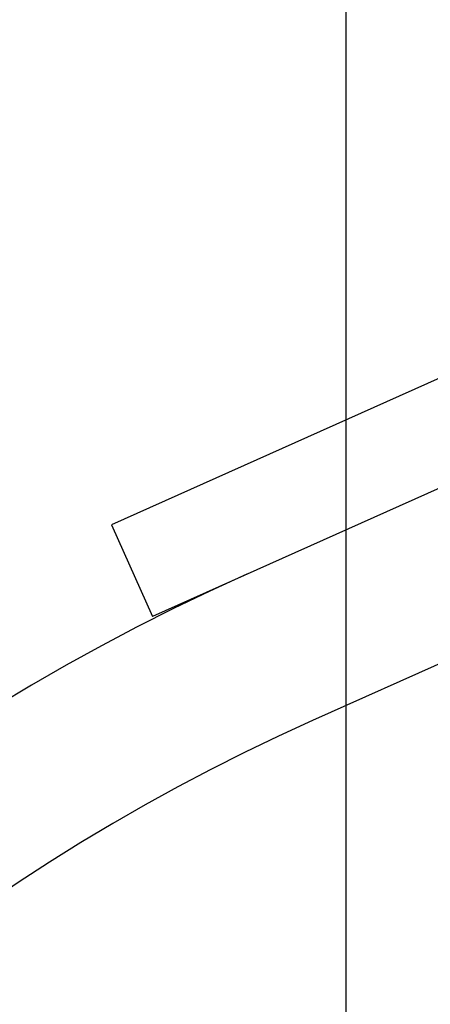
# Model space of a CAD drawing. Header units: metres. Extents: x -912764 to -454925, y -2226138 to -1112338.
# Tile 33 of 256: x -456323.8961 to -456323.8757, y -1113147.2433 to -1113147.1942. Entities that reach past the tile are written whole.
import ezdxf

# ---------------------------------------------------------------- set-up
doc = ezdxf.new("R2010")
doc.units = ezdxf.units.M
doc.linetypes.add('DASHDOT2', pattern=[0.375, 0.25, -0.0625, 0, -0.0625])
doc.linetypes.add('SOLID', pattern=[0])
for name, color, linetype in [('025-OSY', 4, 'DASHDOT2'), ('025-ZSvodidlo', 1, 'Continuous'), ('C3D_ZPR', 7, 'Continuous')]:
    doc.layers.add(name, color=color, linetype=linetype)
doc.layers.add('_NOVÝ STAV', color=1, linetype='Continuous', lineweight=30)
doc.styles.add('StandardUzky', font='simplex.shx', dxfattribs={"width": 0.65})
doc.styles.add('znacky', font='arial.ttf')
doc.dimstyles.new('1000', dxfattribs={"dimscale": 0.5, "dimtxt": 1, "dimasz": 0.6, "dimexe": 0.3, "dimexo": 0.5, "dimgap": 0.5, "dimtad": 1, "dimzin": 1, "dimdsep": 46, "dimtxsty": 'znacky', "dimblk": 'OBLIQUE', "dimcen": 1, "dimdle": 0.3, "dimclrd": 256, "dimclre": 256, "dimclrt": 256, "dimadec": 3, "dimazin": 0, "dimtfac": 1, "dimtmove": 0, "dimatfit": 3, "dimldrblk": 'OBLIQUE', "dimfxl": 1, "dimlwd": -1, "dimlwe": -1, "dimarcsym": 0})

# ---------------------------------------------------------------- blocks, each defined once
blk = doc.blocks.new('_Oblique')
at = {"color": 0, "linetype": 'ByBlock', "lineweight": -2}
blk.add_line((-0.5, -0.5), (0.5, 0.5), dxfattribs=at)
blk = doc.blocks.new('*D300')
at = {"layer": 'C3D_ZPR', "color": 1, "transparency": 16777216}
for p, q in [((-456324.1193612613, -1113147.242051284), (-456324.1193612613, -1113146.917051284)), ((-456323.5192484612, -1113147.242051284), (-456323.5192484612, -1113146.917051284)), ((-456324.1943612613, -1113146.992051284), (-456323.4442484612, -1113146.992051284))]:
    blk.add_line(p, q, dxfattribs=at)
at = {"layer": 'Defpoints', "color": 0, "lineweight": 50, "transparency": 16777216}
for p in [(-456323.5192484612, -1113146.992051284), (-456324.1193612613, -1113148.306547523), (-456323.5192484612, -1113148.363262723)]:
    blk.add_point(p, dxfattribs=at)
at = {"layer": 'C3D_ZPR', "color": 1, "transparency": 16777216, "xscale": 0.075, "yscale": 0.075, "zscale": 0.075, "rotation": 180}
blk.add_blockref('_Oblique', (-456324.1193612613, -1113146.992051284), dxfattribs=at)
at = {"layer": 'C3D_ZPR', "color": 1, "transparency": 16777216, "xscale": 0.075, "yscale": 0.075, "zscale": 0.075}
blk.add_blockref('_Oblique', (-456323.5192484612, -1113146.992051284), dxfattribs=at)
at = {"layer": 'C3D_ZPR', "color": 1, "transparency": 16777216, "insert": (-456323.8193048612, -1113146.842051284), "char_height": 0.2, "attachment_point": 5, "style": 'StandardUzky'}
blk.add_mtext('600', dxfattribs=at)
blk = doc.blocks.new('A$C021ef3a7')
at = {"layer": '025-OSY', "color": 1}
blk.add_line((-0.1627641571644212, 0.4343249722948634), (-0.1627621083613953, -0.8139309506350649), dxfattribs=at)
at = {"layer": '025-ZSvodidlo', "color": 1}
for p, q in [((-0.083837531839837, 0.3737421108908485), (-0.1744300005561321, 0.3331487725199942)), ((-0.08179300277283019, 0.3691792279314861), (-0.1723857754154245, 0.3285865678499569)), ((-0.09087826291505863, 0.3563419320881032), (-0.1644142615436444, 0.3233920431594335)), ((-0.1744300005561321, 0.3331487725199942), (-0.1723854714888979, 0.3285858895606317))]:
    blk.add_line(p, q, dxfattribs=at)
for radius, start in [(0.11, 114.1361182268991), (0.102, 114.1361182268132)]:
    blk.add_arc((-0.1227058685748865, 0.2303092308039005), radius, start, 179.9151793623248, dxfattribs=at)

msp = doc.modelspace()

# ---------------------------------------------------------------- block references
at = {"layer": '_NOVÝ STAV', "linetype": 'SOLID'}
msp.add_blockref('A$C021ef3a7', (-456323.7171380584, -1113147.552519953), dxfattribs=at)

# ---------------------------------------------------------------- dimensions: what is measured, and where the dimension line sits
at = {"layer": 'C3D_ZPR'}
dim = msp.add_linear_dim(base=(-456323.5192484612, -1113146.992051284), p1=(-456324.1193612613, -1113148.306547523), p2=(-456323.5192484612, -1113148.363262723), dimstyle='1000', override={"dimtxt": 0.4, "dimasz": 0.15, "dimexe": 0.15, "dimgap": 0.1, "dimdec": 0, "dimlfac": 1000, "dimdsep": 44, "dimtxsty": 'StandardUzky', "dimdle": 0.15, "dimclrd": 1, "dimclre": 1, "dimclrt": 1, "dimfxl": 0.5, "dimfxlon": 1}, dxfattribs=at)
dim.commit()
dim.dimension.update_dxf_attribs({"geometry": '*D300', "text_midpoint": (-456323.8193048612, -1113146.842051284)})

doc.saveas('drawing.dxf')
